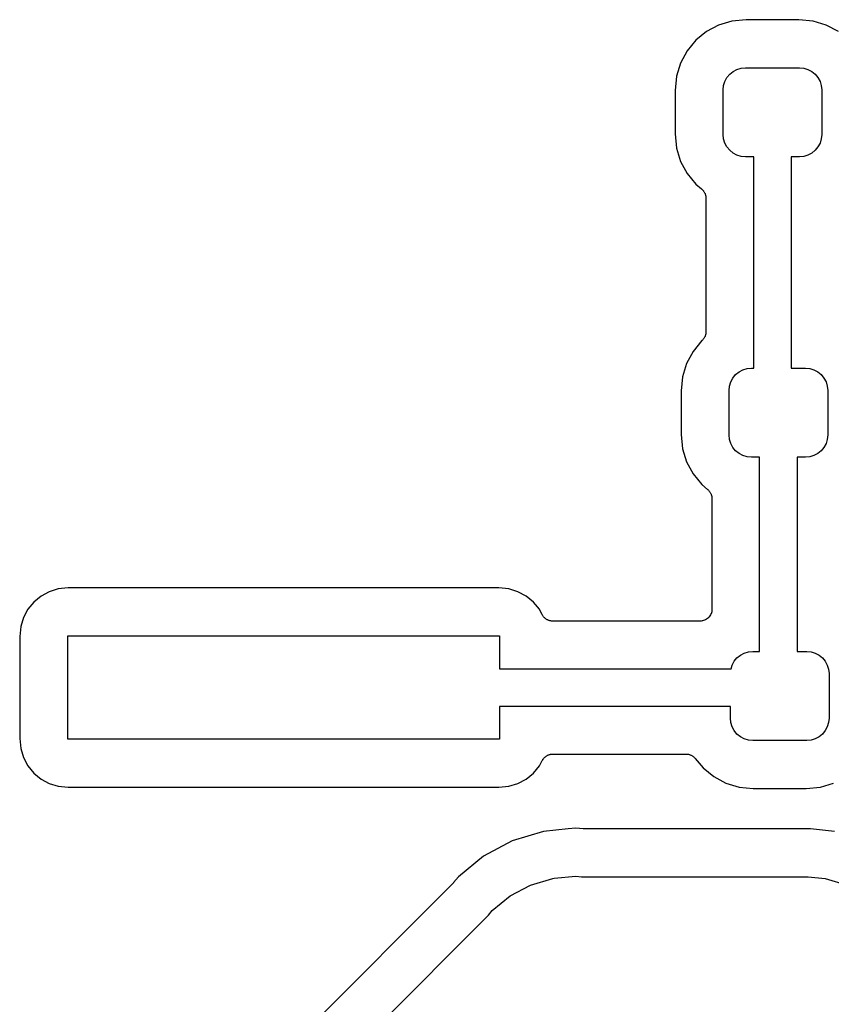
# Model space of a CAD drawing. Extents: x 0.02 to 3.88, y 0.02 to 3.88.
# Tile 17 of 45: x 1.5 to 1.84, y 1.58 to 1.99. Entities that reach past the tile are written whole.
import ezdxf

# ---------------------------------------------------------------- set-up
doc = ezdxf.new("R2010")
doc.units = 0
doc.header["$MEASUREMENT"] = 0
doc.layers.add('BLACK', color=7, linetype='CONTINUOUS')

msp = doc.modelspace()

# ---------------------------------------------------------------- linework, layer by layer
at = {"layer": 'BLACK', "linetype": 'CONTINUOUS'}
for p, q in [((1.79491, 1.98632), (1.78982, 1.98359)), ((1.80044, 1.98799), (1.79491, 1.98632)), ((1.80643, 1.98858), (1.80044, 1.98799)), ((1.82857, 1.98858), (1.80643, 1.98858)), ((1.83456, 1.98799), (1.82857, 1.98858)), ((1.84009, 1.98632), (1.83456, 1.98799)), ((1.84518, 1.98359), (1.84009, 1.98632)), ((1.78982, 1.98359), (1.78536, 1.97993)), ((1.78536, 1.97993), (1.7817, 1.97547)), ((1.7817, 1.97547), (1.77898, 1.97038)), ((1.77898, 1.97038), (1.7773, 1.96486)), ((1.79841, 1.96431), (1.79957, 1.96572)), ((1.79957, 1.96572), (1.80099, 1.96688)), ((1.80099, 1.96688), (1.8026, 1.96775)), ((1.8026, 1.96775), (1.80436, 1.96828)), ((1.80436, 1.96828), (1.80618, 1.96846)), ((1.80618, 1.96846), (1.82882, 1.96846)), ((1.82882, 1.96846), (1.83064, 1.96828)), ((1.83064, 1.96828), (1.8324, 1.96775)), ((1.8324, 1.96775), (1.83401, 1.96688)), ((1.83401, 1.96688), (1.83543, 1.96572)), ((1.83543, 1.96572), (1.83659, 1.96431)), ((1.7773, 1.96486), (1.77671, 1.95886)), ((1.79701, 1.96093), (1.79754, 1.96269)), ((1.79754, 1.96269), (1.79841, 1.96431)), ((1.83659, 1.96431), (1.83746, 1.96269)), ((1.83746, 1.96269), (1.83799, 1.96093)), ((1.77671, 1.95886), (1.77671, 1.94065)), ((1.79683, 1.95911), (1.79701, 1.96093)), ((1.79683, 1.94041), (1.79683, 1.95911)), ((1.83799, 1.96093), (1.83817, 1.95911)), ((1.83817, 1.95911), (1.83817, 1.94041)), ((1.77671, 1.94065), (1.7773, 1.93466)), ((1.79701, 1.93859), (1.79683, 1.94041)), ((1.79754, 1.93683), (1.79701, 1.93859)), ((1.79841, 1.93521), (1.79754, 1.93683)), ((1.83746, 1.93683), (1.83659, 1.93521)), ((1.83799, 1.93859), (1.83746, 1.93683)), ((1.83817, 1.94041), (1.83799, 1.93859)), ((1.7773, 1.93466), (1.77898, 1.92914)), ((1.79957, 1.9338), (1.79841, 1.93521)), ((1.80099, 1.93263), (1.79957, 1.9338)), ((1.8026, 1.93177), (1.80099, 1.93263)), ((1.83401, 1.93263), (1.8324, 1.93177)), ((1.83543, 1.9338), (1.83401, 1.93263)), ((1.83659, 1.93521), (1.83543, 1.9338)), ((1.77898, 1.92914), (1.7817, 1.92405)), ((1.80436, 1.93124), (1.8026, 1.93177)), ((1.80618, 1.93106), (1.80436, 1.93124)), ((1.80963, 1.93106), (1.80618, 1.93106)), ((1.80963, 1.84248), (1.80963, 1.93106)), ((1.82882, 1.93106), (1.82537, 1.93106)), ((1.82537, 1.93106), (1.82537, 1.84248)), ((1.83064, 1.93124), (1.82882, 1.93106)), ((1.8324, 1.93177), (1.83064, 1.93124)), ((1.7817, 1.92405), (1.78536, 1.91959)), ((1.78536, 1.91959), (1.7878, 1.91759)), ((1.7878, 1.91759), (1.78785, 1.91754)), ((1.78785, 1.91754), (1.788, 1.91738)), ((1.788, 1.91738), (1.78817, 1.91724)), ((1.78817, 1.91724), (1.78834, 1.91703)), ((1.78834, 1.91703), (1.78853, 1.91684)), ((1.78853, 1.91684), (1.78865, 1.91666)), ((1.78865, 1.91666), (1.78879, 1.91649)), ((1.78879, 1.91649), (1.78892, 1.91625)), ((1.78892, 1.91625), (1.78906, 1.91602)), ((1.78906, 1.91602), (1.78915, 1.91582)), ((1.78915, 1.91582), (1.78925, 1.91563)), ((1.78925, 1.91563), (1.78933, 1.91537)), ((1.78933, 1.91537), (1.78943, 1.91512)), ((1.78943, 1.91512), (1.78947, 1.9149)), ((1.78947, 1.9149), (1.78953, 1.91469)), ((1.78953, 1.91469), (1.78956, 1.91442)), ((1.78956, 1.91442), (1.78961, 1.91416)), ((1.78961, 1.91416), (1.7896, 1.91394)), ((1.7896, 1.91394), (1.78963, 1.91372)), ((1.78963, 1.91372), (1.78963, 1.85776)), ((1.78791, 1.85401), (1.7842, 1.84949)), ((1.78795, 1.85405), (1.78791, 1.85401)), ((1.78812, 1.85419), (1.78795, 1.85405)), ((1.7883, 1.8544), (1.78812, 1.85419)), ((1.78849, 1.85459), (1.7883, 1.8544)), ((1.78861, 1.85477), (1.78849, 1.85459)), ((1.78875, 1.85494), (1.78861, 1.85477)), ((1.78888, 1.85517), (1.78875, 1.85494)), ((1.78903, 1.8554), (1.78888, 1.85517)), ((1.78912, 1.8556), (1.78903, 1.8554)), ((1.78922, 1.85579), (1.78912, 1.8556)), ((1.7893, 1.85605), (1.78922, 1.85579)), ((1.78941, 1.8563), (1.7893, 1.85605)), ((1.78945, 1.85651), (1.78941, 1.8563)), ((1.78952, 1.85672), (1.78945, 1.85651)), ((1.78955, 1.85699), (1.78952, 1.85672)), ((1.7896, 1.85726), (1.78955, 1.85699)), ((1.78963, 1.85769), (1.7896, 1.85748)), ((1.7896, 1.85748), (1.7896, 1.85726)), ((1.78963, 1.85776), (1.78963, 1.85769)), ((1.7842, 1.84949), (1.78148, 1.84439)), ((1.78148, 1.84439), (1.7798, 1.83887)), ((1.80349, 1.8409), (1.8051, 1.84176)), ((1.8051, 1.84176), (1.80686, 1.8423)), ((1.80686, 1.8423), (1.80868, 1.84248)), ((1.80868, 1.84248), (1.80963, 1.84248)), ((1.82537, 1.84248), (1.83132, 1.84248)), ((1.83132, 1.84248), (1.83314, 1.8423)), ((1.83314, 1.8423), (1.8349, 1.84176)), ((1.8349, 1.84176), (1.83651, 1.8409)), ((1.7798, 1.83887), (1.77921, 1.83288)), ((1.80004, 1.8367), (1.80091, 1.83832)), ((1.80091, 1.83832), (1.80207, 1.83974)), ((1.80207, 1.83974), (1.80349, 1.8409)), ((1.83651, 1.8409), (1.83793, 1.83974)), ((1.83793, 1.83974), (1.83909, 1.83832)), ((1.83909, 1.83832), (1.83996, 1.8367)), ((1.79933, 1.83313), (1.79951, 1.83495)), ((1.79951, 1.83495), (1.80004, 1.8367)), ((1.83996, 1.8367), (1.84049, 1.83495)), ((1.84049, 1.83495), (1.84067, 1.83313)), ((1.77921, 1.83288), (1.77921, 1.81467)), ((1.79933, 1.81443), (1.79933, 1.83313)), ((1.84067, 1.83313), (1.84067, 1.81443)), ((1.77921, 1.81467), (1.7798, 1.80868)), ((1.79951, 1.8126), (1.79933, 1.81443)), ((1.80004, 1.81085), (1.79951, 1.8126)), ((1.84049, 1.8126), (1.83996, 1.81085)), ((1.84067, 1.81443), (1.84049, 1.8126)), ((1.7798, 1.80868), (1.78148, 1.80316)), ((1.80091, 1.80923), (1.80004, 1.81085)), ((1.80207, 1.80781), (1.80091, 1.80923)), ((1.83909, 1.80923), (1.83793, 1.80781)), ((1.83996, 1.81085), (1.83909, 1.80923)), ((1.80349, 1.80665), (1.80207, 1.80781)), ((1.8051, 1.80579), (1.80349, 1.80665)), ((1.80686, 1.80525), (1.8051, 1.80579)), ((1.80868, 1.80507), (1.80686, 1.80525)), ((1.81213, 1.80507), (1.80868, 1.80507)), ((1.81213, 1.7237), (1.81213, 1.80507)), ((1.83132, 1.80507), (1.82787, 1.80507)), ((1.82787, 1.80507), (1.82787, 1.7237)), ((1.83314, 1.80525), (1.83132, 1.80507)), ((1.8349, 1.80579), (1.83314, 1.80525)), ((1.83651, 1.80665), (1.8349, 1.80579)), ((1.83793, 1.80781), (1.83651, 1.80665)), ((1.78148, 1.80316), (1.7842, 1.79807)), ((1.7842, 1.79807), (1.78786, 1.7936)), ((1.78786, 1.7936), (1.7903, 1.7916)), ((1.7903, 1.7916), (1.79035, 1.79156)), ((1.79035, 1.79156), (1.7905, 1.7914)), ((1.7905, 1.7914), (1.79067, 1.79126)), ((1.79067, 1.79126), (1.79084, 1.79105)), ((1.79084, 1.79105), (1.79103, 1.79086)), ((1.79103, 1.79086), (1.79115, 1.79067)), ((1.79115, 1.79067), (1.79129, 1.7905)), ((1.79129, 1.7905), (1.79142, 1.79026)), ((1.79142, 1.79026), (1.79156, 1.79004)), ((1.79156, 1.79004), (1.79165, 1.78984)), ((1.79165, 1.78984), (1.79175, 1.78964)), ((1.79175, 1.78964), (1.79183, 1.78938)), ((1.79183, 1.78938), (1.79193, 1.78913)), ((1.79193, 1.78913), (1.79197, 1.78892)), ((1.79197, 1.78892), (1.79203, 1.78871)), ((1.79203, 1.78871), (1.79206, 1.78844)), ((1.79206, 1.78844), (1.79211, 1.78817)), ((1.79211, 1.78817), (1.7921, 1.78795)), ((1.7921, 1.78795), (1.79213, 1.78774)), ((1.79213, 1.78774), (1.79213, 1.74137)), ((1.51078, 1.74686), (1.50774, 1.74436)), ((1.51426, 1.74872), (1.51078, 1.74686)), ((1.51803, 1.74986), (1.51426, 1.74872)), ((1.52219, 1.75027), (1.51803, 1.74986)), ((1.70281, 1.75027), (1.52219, 1.75027)), ((1.70697, 1.74986), (1.70281, 1.75027)), ((1.71074, 1.74872), (1.70697, 1.74986)), ((1.71422, 1.74686), (1.71074, 1.74872)), ((1.71726, 1.74436), (1.71422, 1.74686)), ((1.50774, 1.74436), (1.50524, 1.74132)), ((1.71976, 1.74132), (1.71726, 1.74436)), ((1.50524, 1.74132), (1.50338, 1.73784)), ((1.72099, 1.73902), (1.71976, 1.74132)), ((1.72111, 1.73883), (1.72099, 1.73902)), ((1.72122, 1.73864), (1.72111, 1.73883)), ((1.72138, 1.73843), (1.72122, 1.73864)), ((1.72153, 1.73821), (1.72138, 1.73843)), ((1.79125, 1.73855), (1.79095, 1.73819)), ((1.79126, 1.73856), (1.79125, 1.73855)), ((1.79127, 1.73858), (1.79126, 1.73856)), ((1.7915, 1.73899), (1.79127, 1.73858)), ((1.79172, 1.7394), (1.7915, 1.73899)), ((1.79173, 1.73942), (1.79172, 1.7394)), ((1.79174, 1.73944), (1.79173, 1.73942)), ((1.79187, 1.73989), (1.79174, 1.73944)), ((1.79202, 1.74033), (1.79187, 1.73989)), ((1.79207, 1.74084), (1.79202, 1.74037)), ((1.79202, 1.74037), (1.79202, 1.74035)), ((1.79202, 1.74035), (1.79202, 1.74033)), ((1.79213, 1.7413), (1.79207, 1.74084)), ((1.79213, 1.74137), (1.79213, 1.74134)), ((1.79213, 1.74134), (1.79213, 1.74134)), ((1.79213, 1.74134), (1.79213, 1.74134)), ((1.79213, 1.74134), (1.79213, 1.7413)), ((1.50338, 1.73784), (1.50224, 1.73407)), ((1.72169, 1.73805), (1.72153, 1.73821)), ((1.72183, 1.73788), (1.72169, 1.73805)), ((1.72203, 1.7377), (1.72183, 1.73788)), ((1.72222, 1.73751), (1.72203, 1.7377)), ((1.72241, 1.73739), (1.72222, 1.73751)), ((1.72258, 1.73725), (1.72241, 1.73739)), ((1.72281, 1.73712), (1.72258, 1.73725)), ((1.72303, 1.73697), (1.72281, 1.73712)), ((1.72324, 1.73689), (1.72303, 1.73697)), ((1.72343, 1.73678), (1.72324, 1.73689)), ((1.72369, 1.7367), (1.72343, 1.73678)), ((1.72393, 1.73659), (1.72369, 1.7367)), ((1.72415, 1.73655), (1.72393, 1.73659)), ((1.72436, 1.73648), (1.72415, 1.73655)), ((1.72463, 1.73645), (1.72436, 1.73648)), ((1.72489, 1.7364), (1.72463, 1.73645)), ((1.72511, 1.7364), (1.72489, 1.7364)), ((1.72533, 1.73637), (1.72511, 1.7364)), ((1.7254, 1.73637), (1.72533, 1.73637)), ((1.78713, 1.73637), (1.7254, 1.73637)), ((1.78759, 1.73642), (1.78713, 1.73637)), ((1.78806, 1.73646), (1.78759, 1.73642)), ((1.78808, 1.73647), (1.78806, 1.73646)), ((1.7881, 1.73647), (1.78808, 1.73647)), ((1.78855, 1.73661), (1.7881, 1.73647)), ((1.789, 1.73674), (1.78855, 1.73661)), ((1.78901, 1.73675), (1.789, 1.73674)), ((1.78903, 1.73675), (1.78901, 1.73675)), ((1.78945, 1.73697), (1.78903, 1.73675)), ((1.78986, 1.73719), (1.78945, 1.73697)), ((1.78988, 1.7372), (1.78986, 1.73719)), ((1.78989, 1.73721), (1.78988, 1.7372)), ((1.79026, 1.73751), (1.78989, 1.73721)), ((1.79062, 1.7378), (1.79026, 1.73751)), ((1.79064, 1.73782), (1.79062, 1.7378)), ((1.79065, 1.73783), (1.79064, 1.73782)), ((1.79095, 1.73819), (1.79065, 1.73783)), ((1.50224, 1.73407), (1.50183, 1.72991)), ((1.52195, 1.68685), (1.52195, 1.73015)), ((1.52195, 1.73015), (1.70305, 1.73015)), ((1.70305, 1.73015), (1.70305, 1.71637)), ((1.50183, 1.72991), (1.50183, 1.68709)), ((1.80262, 1.72096), (1.80404, 1.72212)), ((1.80404, 1.72212), (1.80565, 1.72299)), ((1.80565, 1.72299), (1.80741, 1.72352)), ((1.80741, 1.72352), (1.80923, 1.7237)), ((1.80923, 1.7237), (1.81213, 1.7237)), ((1.82787, 1.7237), (1.83187, 1.7237)), ((1.83187, 1.7237), (1.83369, 1.72352)), ((1.83369, 1.72352), (1.83545, 1.72299)), ((1.83545, 1.72299), (1.83706, 1.72212)), ((1.83706, 1.72212), (1.83848, 1.72096)), ((1.80012, 1.71637), (1.80059, 1.71793)), ((1.80059, 1.71793), (1.80146, 1.71955)), ((1.80146, 1.71955), (1.80262, 1.72096)), ((1.83848, 1.72096), (1.83964, 1.71955)), ((1.83964, 1.71955), (1.84051, 1.71793)), ((1.84051, 1.71793), (1.84104, 1.71617)), ((1.70305, 1.71637), (1.80012, 1.71637)), ((1.84104, 1.71617), (1.84122, 1.71435)), ((1.84122, 1.71435), (1.84122, 1.69565)), ((1.79988, 1.70063), (1.70305, 1.70063)), ((1.70305, 1.70063), (1.70305, 1.68685)), ((1.79988, 1.69565), (1.79988, 1.70063)), ((1.80006, 1.69383), (1.79988, 1.69565)), ((1.80059, 1.69207), (1.80006, 1.69383)), ((1.84104, 1.69383), (1.84051, 1.69207)), ((1.84122, 1.69565), (1.84104, 1.69383)), ((1.80146, 1.69045), (1.80059, 1.69207)), ((1.80262, 1.68904), (1.80146, 1.69045)), ((1.80404, 1.68788), (1.80262, 1.68904)), ((1.83848, 1.68904), (1.83706, 1.68788)), ((1.83964, 1.69045), (1.83848, 1.68904)), ((1.84051, 1.69207), (1.83964, 1.69045)), ((1.50183, 1.68709), (1.50224, 1.68293)), ((1.70305, 1.68685), (1.52195, 1.68685)), ((1.80565, 1.68701), (1.80404, 1.68788)), ((1.80741, 1.68648), (1.80565, 1.68701)), ((1.80923, 1.6863), (1.80741, 1.68648)), ((1.83187, 1.6863), (1.80923, 1.6863)), ((1.83369, 1.68648), (1.83187, 1.6863)), ((1.83545, 1.68701), (1.83369, 1.68648)), ((1.83706, 1.68788), (1.83545, 1.68701)), ((1.50224, 1.68293), (1.50338, 1.67916)), ((1.724, 1.68043), (1.72422, 1.68047)), ((1.72422, 1.68047), (1.72443, 1.68053)), ((1.72443, 1.68053), (1.7247, 1.68056)), ((1.7247, 1.68056), (1.72496, 1.68061)), ((1.72496, 1.68061), (1.72518, 1.6806)), ((1.72518, 1.6806), (1.7254, 1.68063)), ((1.7254, 1.68063), (1.78129, 1.68063)), ((1.78129, 1.68063), (1.78136, 1.68063)), ((1.78136, 1.68063), (1.78157, 1.6806)), ((1.78157, 1.6806), (1.78179, 1.6806)), ((1.78179, 1.6806), (1.78206, 1.68055)), ((1.78206, 1.68055), (1.78233, 1.68052)), ((1.78233, 1.68052), (1.78254, 1.68045)), ((1.50338, 1.67916), (1.50524, 1.67568)), ((1.71976, 1.67568), (1.72099, 1.67798)), ((1.72099, 1.67798), (1.72102, 1.67804)), ((1.72102, 1.67804), (1.72115, 1.67823)), ((1.72115, 1.67823), (1.72126, 1.67842)), ((1.72126, 1.67842), (1.72143, 1.67863)), ((1.72143, 1.67863), (1.72158, 1.67885)), ((1.72158, 1.67885), (1.72174, 1.679)), ((1.72174, 1.679), (1.72188, 1.67917)), ((1.72188, 1.67917), (1.72209, 1.67934)), ((1.72209, 1.67934), (1.72228, 1.67953)), ((1.72228, 1.67953), (1.72246, 1.67965)), ((1.72246, 1.67965), (1.72263, 1.67979)), ((1.72263, 1.67979), (1.72287, 1.67992)), ((1.72287, 1.67992), (1.72309, 1.68006)), ((1.72309, 1.68006), (1.7233, 1.68014)), ((1.7233, 1.68014), (1.7235, 1.68025)), ((1.7235, 1.68025), (1.72375, 1.68033)), ((1.72375, 1.68033), (1.724, 1.68043)), ((1.78254, 1.68045), (1.78275, 1.68041)), ((1.78275, 1.68041), (1.783, 1.6803)), ((1.783, 1.6803), (1.78326, 1.68022)), ((1.78326, 1.68022), (1.78345, 1.68012)), ((1.78345, 1.68012), (1.78365, 1.68003)), ((1.78365, 1.68003), (1.78387, 1.67988)), ((1.78387, 1.67988), (1.78411, 1.67975)), ((1.78411, 1.67975), (1.78428, 1.67961)), ((1.78428, 1.67961), (1.78446, 1.67949)), ((1.78446, 1.67949), (1.78465, 1.6793)), ((1.78465, 1.6793), (1.78486, 1.67912)), ((1.78486, 1.67912), (1.785, 1.67895)), ((1.785, 1.67895), (1.78515, 1.6788)), ((1.78515, 1.6788), (1.78841, 1.67483)), ((1.50524, 1.67568), (1.50774, 1.67264)), ((1.50774, 1.67264), (1.51078, 1.67014)), ((1.71422, 1.67014), (1.71726, 1.67264)), ((1.71726, 1.67264), (1.71976, 1.67568)), ((1.78841, 1.67483), (1.79287, 1.67117)), ((1.51078, 1.67014), (1.51426, 1.66828)), ((1.51426, 1.66828), (1.51803, 1.66714)), ((1.70697, 1.66714), (1.71074, 1.66828)), ((1.71074, 1.66828), (1.71422, 1.67014)), ((1.79287, 1.67117), (1.79796, 1.66844)), ((1.79796, 1.66844), (1.80349, 1.66677)), ((1.83762, 1.66677), (1.84314, 1.66844)), ((1.51803, 1.66714), (1.52219, 1.66673)), ((1.52219, 1.66673), (1.70281, 1.66673)), ((1.70281, 1.66673), (1.70697, 1.66714)), ((1.80349, 1.66677), (1.80948, 1.66618)), ((1.80948, 1.66618), (1.83162, 1.66618)), ((1.83162, 1.66618), (1.83762, 1.66677)), ((1.72143, 1.64821), (1.70839, 1.64425)), ((1.73184, 1.64924), (1.72143, 1.64821)), ((1.735, 1.64955), (1.73184, 1.64924)), ((1.73816, 1.64924), (1.735, 1.64955)), ((1.73837, 1.64924), (1.73816, 1.64924)), ((1.73858, 1.64921), (1.73837, 1.64924)), ((1.73865, 1.64921), (1.73858, 1.64921)), ((1.8334, 1.64921), (1.73865, 1.64921)), ((1.84357, 1.64821), (1.8334, 1.64921)), ((1.70839, 1.64425), (1.69636, 1.63783)), ((1.69636, 1.63783), (1.68582, 1.62918)), ((1.68582, 1.62918), (1.68381, 1.62673)), ((1.71608, 1.62569), (1.72535, 1.6285)), ((1.72535, 1.6285), (1.72594, 1.62856)), ((1.72594, 1.62856), (1.735, 1.62945)), ((1.735, 1.62945), (1.73742, 1.62921)), ((1.73742, 1.62921), (1.83242, 1.62921)), ((1.83242, 1.62921), (1.83965, 1.6285)), ((1.83965, 1.6285), (1.84892, 1.62569)), ((1.68348, 1.62636), (1.60569, 1.54857)), ((1.68362, 1.62653), (1.68348, 1.62636)), ((1.68377, 1.62667), (1.68362, 1.62653)), ((1.68381, 1.62673), (1.68377, 1.62667)), ((1.70753, 1.62112), (1.71608, 1.62569)), ((1.70003, 1.61497), (1.70753, 1.62112)), ((1.69849, 1.61309), (1.70003, 1.61497)), ((1.62052, 1.53512), (1.69849, 1.61309))]:
    msp.add_line(p, q, dxfattribs=at)

doc.saveas('drawing.dxf')
